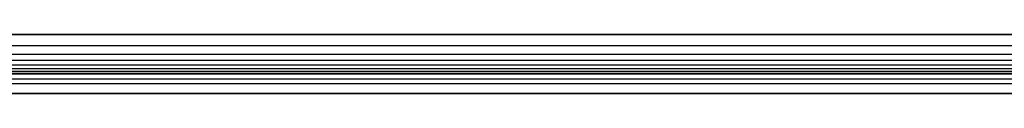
# Model space of a CAD drawing. Header units: millimetres. Extents: x -301 to 499, y -10 to 231.
# Tile 21 of 256: x -200.73 to -100.73, y -4.58 to 1.42. Entities that reach past the tile are written whole.
import ezdxf

# ---------------------------------------------------------------- set-up
doc = ezdxf.new("R2010")
doc.units = ezdxf.units.MM
doc.layers.add('Layer 01', color=7, linetype='Continuous', true_color=0x000000)

msp = doc.modelspace()

# ---------------------------------------------------------------- linework, layer by layer
at = {"layer": 'Layer 01'}
for p, q in [((-290.09, -2.58, 5), (99.27, -2.58, 5)), ((-100.73, -2.58), (-100.73, -2.58, 10)), ((99.27, -3.58), (-299.73, -3.58)), ((-290.09, -4.58, 5), (99.27, -4.58, 5)), ((-100.73, -4.58, 10), (-100.73, -4.58))]:
    msp.add_line(p, q, dxfattribs=at)
for points, degree in [([(99.27, 1.42, 16), (-100.73, 1.42, 16), (-300.73, 1.42, 16)], 2), ([(-300.73, 1.42, 14), (-167.39, 1.42, 14), (-34.06, 1.42, 14), (99.27, 1.42, 14)], 3), ([(-300.73, 0.3, 13.93), (-100.73, 0.3, 13.93), (99.27, 0.3, 13.93)], 2), ([(-300.73, -0.57, 13.73), (-100.73, -0.57, 13.73), (99.27, -0.57, 13.73)], 2), ([(-300.73, -1.2, 13.44), (-100.73, -1.2, 13.44), (99.27, -1.2, 13.44)], 2), ([(-300.73, -1.66, 13.09), (-100.73, -1.66, 13.09), (99.27, -1.66, 13.09)], 2), ([(-300.73, -2.02, 12.63), (-100.73, -2.02, 12.63), (99.27, -2.02, 12.63)], 2), ([(-300.73, -2.3, 11.99), (-100.73, -2.3, 11.99), (99.27, -2.3, 11.99)], 2), ([(-300.73, -2.5, 11.12), (-100.73, -2.5, 11.12), (99.27, -2.5, 11.12)], 2), ([(99.27, -2.58, 10), (-34.06, -2.58, 10), (-167.39, -2.58, 10), (-300.73, -2.58, 10)], 3), ([(99.27, -2.58), (-100.23, -2.58), (-299.73, -2.58)], 2), ([(-300.73, -3.08, 14.5), (-100.73, -3.08, 14.5), (99.27, -3.08, 14.5)], 2), ([(-300.73, -4.58, 10), (-100.73, -4.58, 10), (99.27, -4.58, 10)], 2), ([(99.27, -4.58), (-100.23, -4.58), (-299.73, -4.58)], 2)]:
    msp.add_open_spline(points, degree=degree, dxfattribs=at)

doc.saveas('drawing.dxf')
